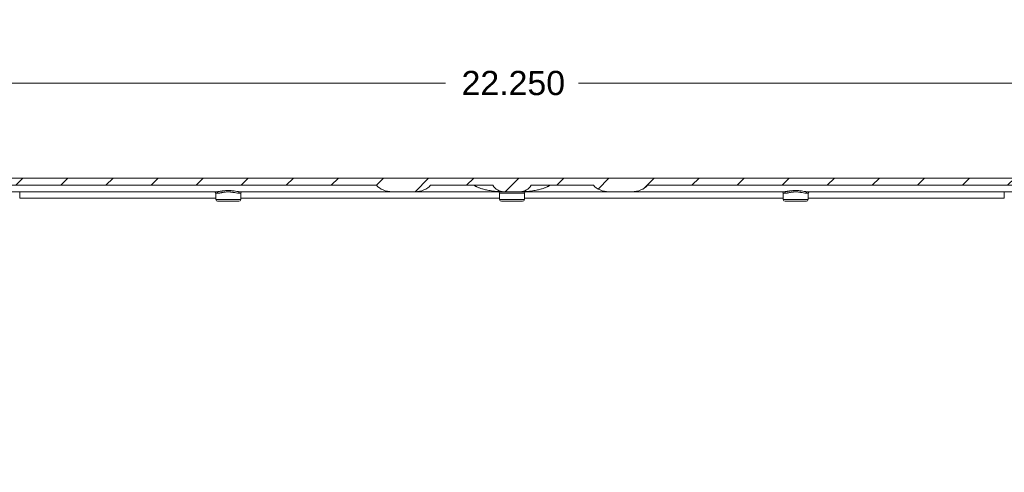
# Model space of a CAD drawing. Header units: inches. Extents: x -374 to 640, y -945 to 1059.
# Tile 107 of 222: x 54 to 73, y 87 to 96. Entities that reach past the tile are written whole.
import ezdxf

# ---------------------------------------------------------------- set-up
doc = ezdxf.new("R2010")
doc.units = ezdxf.units.IN
doc.header["$LTSCALE"] = 5
doc.header["$MEASUREMENT"] = 0
for name, color, linetype, lineweight in [('Dimension (ANSI)', 7, 'Continuous', 9), ('Hatch (ANSI)', 7, 'Continuous', 9), ('Visible (ANSI)', 7, 'Continuous', 18), ('Visible Narrow (ANSI)', 7, 'Continuous', 5)]:
    doc.layers.add(name, color=color, linetype=linetype, lineweight=lineweight)
doc.styles.add('Note Text (ANSI)', font='arial.ttf')
doc.dimstyles.new('.XX', dxfattribs={"dimscale": 5, "dimtxt": 0.095, "dimasz": 0.125, "dimexe": 0.1875, "dimexo": 0.0625, "dimgap": 0.0625, "dimtad": 0, "dimtih": 1, "dimtoh": 1, "dimrnd": 1e-08, "dimzin": 0, "dimdsep": 46, "dimtxsty": 'Note Text (ANSI)', "dimblk": 'Filled-1', "dimcen": 0.09, "dimdle": 0.45, "dimclrd": 256, "dimclre": 256, "dimclrt": 256, "dimadec": 0, "dimazin": 1, "dimtfac": 1.263158, "dimtofl": 0, "dimtmove": 0, "dimatfit": 3, "dimfxl": 1, "dimtolj": 1, "dimtzin": 4, "dimlwd": -1, "dimlwe": -1, "dimarcsym": 0})

# ---------------------------------------------------------------- blocks, each defined once
blk = doc.blocks.new('Filled-1')
at = {"color": 0}
for p, q in [((0, 0), (-1, 0.25)), ((-1, 0.25), (-1, -0.25)), ((-1, 0), (0, 0)), ((-1, -0.25), (0, 0))]:
    blk.add_line(p, q, dxfattribs=at)
at = {"color": 0, "flags": 128}
blk.add_lwpolyline([(-1, -0.25), (0, 0), (-1, 0.25), (-1, -0.25)], dxfattribs=at)
at = {"color": 0}
blk.add_solid([(-1, -0.25), (0, 0), (-1, 0.25), (-1, -0.25)], dxfattribs=at)
blk = doc.blocks.new('*D52')
at = {"layer": 'Defpoints', "color": 0, "transparency": 16777216}
for p in [(74.574, 94.613), (52.324, 93.125), (74.574, 93.125)]:
    blk.add_point(p, dxfattribs=at)
at = {"layer": 'Dimension (ANSI)', "transparency": 16777216}
for p, q in [((52.324, 93.437), (52.324, 95.551)), ((74.574, 93.437), (74.574, 95.551)), ((52.949, 94.613), (62.147, 94.613)), ((73.949, 94.613), (64.751, 94.613))]:
    blk.add_line(p, q, dxfattribs=at)
at = {"layer": 'Dimension (ANSI)', "transparency": 16777216, "xscale": 0.625, "yscale": 0.625, "zscale": 0.625, "rotation": 180}
blk.add_blockref('Filled-1', (52.324, 94.613), dxfattribs=at)
at = {"layer": 'Dimension (ANSI)', "transparency": 16777216, "xscale": 0.625, "yscale": 0.625, "zscale": 0.625}
blk.add_blockref('Filled-1', (74.574, 94.613), dxfattribs=at)
at = {"layer": 'Dimension (ANSI)', "transparency": 16777216, "insert": (62.46, 94.856), "char_height": 0.475, "attachment_point": 1, "style": 'Note Text (ANSI)'}
blk.add_mtext('\\A1;22.250', dxfattribs=at)
blk = doc.blocks.new('*D53')
at = {"layer": 'Defpoints', "color": 0, "transparency": 16777216}
for p in [(75.518, 97.228), (51.38, 92.362), (75.518, 92.362)]:
    blk.add_point(p, dxfattribs=at)
at = {"layer": 'Dimension (ANSI)', "transparency": 16777216}
for p, q in [((51.38, 92.674), (51.38, 98.165)), ((75.518, 92.674), (75.518, 98.165)), ((52.005, 97.228), (59.571, 97.228)), ((74.893, 97.228), (61.805, 97.228))]:
    blk.add_line(p, q, dxfattribs=at)
at = {"layer": 'Dimension (ANSI)', "transparency": 16777216, "xscale": 0.625, "yscale": 0.625, "zscale": 0.625, "rotation": 180}
blk.add_blockref('Filled-1', (51.38, 97.228), dxfattribs=at)
at = {"layer": 'Dimension (ANSI)', "transparency": 16777216, "xscale": 0.625, "yscale": 0.625, "zscale": 0.625}
blk.add_blockref('Filled-1', (75.518, 97.228), dxfattribs=at)
at = {"layer": 'Dimension (ANSI)', "transparency": 16777216, "insert": (59.883, 97.466), "char_height": 0.475, "attachment_point": 1, "style": 'Note Text (ANSI)'}
blk.add_mtext('\\A1;24.14', dxfattribs=at)

msp = doc.modelspace()

# ---------------------------------------------------------------- hatches: boundary and pattern name
at = {"layer": 'Hatch (ANSI)'}
h = msp.add_hatch(dxfattribs=at)
h.set_pattern_fill('ANSI31', color=256, scale=5, style=0)
edge = h.paths.add_edge_path()
edge.add_ellipse((50.78627, 86.70121), major_axis=(-0.05057, 0.04083), ratio=1, start_angle=0, end_angle=39.920715)
edge.add_line((50.72128, 86.70007), (50.72285, 86.61044))
edge.add_line((50.72285, 86.61044), (50.77849, 86.61044))
edge.add_line((50.77849, 86.61044), (50.87292, 86.61044))
edge.add_line((50.87292, 86.61044), (50.92664, 86.61044))
edge.add_ellipse((50.92664, 86.57544), major_axis=(0.035, 0), ratio=1, start_angle=0, end_angle=90, ccw=False)
edge.add_line((50.96164, 86.57544), (50.96164, 86.56981))
edge.add_ellipse((51.08664, 86.56981), major_axis=(0, -0.125), ratio=1, start_angle=270, end_angle=292.5)
edge.add_line((50.97116, 86.52197), (50.9909, 86.4743))
edge.add_ellipse((51.01164, 86.48289), major_axis=(0.00859, -0.02074), ratio=1, start_angle=270, end_angle=404.999998)
edge.add_line((51.03238, 86.4743), (51.05213, 86.52197))
edge.add_ellipse((50.93664, 86.56981), major_axis=(0.04784, 0.11548), ratio=1, start_angle=270, end_angle=292.5)
edge.add_line((51.06164, 86.56981), (51.06164, 86.57544))
edge.add_ellipse((51.09664, 86.57544), major_axis=(0, 0.035), ratio=1, start_angle=0, end_angle=90, ccw=False)
edge.add_line((51.09664, 86.61044), (51.15036, 86.61044))
edge.add_line((51.15036, 86.61044), (51.27639, 86.61044))
edge.add_line((51.27639, 86.61044), (51.3596, 86.61044))
edge.add_line((51.3596, 86.61044), (51.3847, 92.36154))
edge.add_spline(control_points=[(51.3847, 92.36154), (51.38476, 92.37666), (51.38629, 92.39311), (51.39278, 92.42572), (51.39782, 92.44186), (51.40963, 92.47037), (51.41748, 92.48535), (51.43617, 92.51332), (51.44701, 92.52631), (51.46883, 92.54813), (51.48182, 92.55897), (51.50979, 92.57766), (51.52477, 92.58551), (51.55328, 92.59732), (51.56942, 92.60236), (51.60242, 92.60892), (51.61927, 92.61044), (51.6347, 92.61044)], knot_values=[0.00276477, 0.00276477, 0.00276477, 0.00276477, 0.11755108, 0.11755108, 0.23510215, 0.23510215, 0.35265375, 0.35265375, 0.47020536, 0.47020536, 0.5877576, 0.5877576, 0.70530984, 0.70530984, 0.82286261, 0.82286261, 0.94041539, 0.94041539, 0.94041539, 0.94041539], degree=3, periodic=0)
edge.add_line((51.6347, 92.61044), (60.79185, 92.61044))
edge.add_ellipse((61.09803, 92.73544), major_axis=(-0.35355, 0), ratio=0.70710678, start_angle=30, end_angle=90)
edge.add_line((61.09803, 92.48544), (61.54632, 92.48544))
edge.add_ellipse((61.54632, 92.73544), major_axis=(0.35355, 0), ratio=0.70710678, start_angle=270, end_angle=330.000009)
edge.add_line((61.85251, 92.61044), (63.07389, 92.61044))
edge.add_ellipse((63.2904, 92.73544), major_axis=(0.125, -0.21651), ratio=1, start_angle=270, end_angle=330)
edge.add_line((63.2904, 92.48544), (63.60738, 92.48544))
edge.add_ellipse((63.60738, 92.73544), major_axis=(0.25, 0), ratio=1, start_angle=270, end_angle=330.000005)
edge.add_line((63.82389, 92.61044), (65.04528, 92.61044))
edge.add_ellipse((65.35146, 92.73544), major_axis=(-0.35355, 0), ratio=0.70710678, start_angle=30, end_angle=90)
edge.add_line((65.35146, 92.48544), (65.79975, 92.48544))
edge.add_ellipse((65.79975, 92.73544), major_axis=(0.35355, 0), ratio=0.70710678, start_angle=270, end_angle=330.000009)
edge.add_line((66.10594, 92.61044), (75.26308, 92.61044))
edge.add_spline(control_points=[(75.26308, 92.61044), (75.27851, 92.61044), (75.29536, 92.60892), (75.32836, 92.60236), (75.3445, 92.59732), (75.37301, 92.58551), (75.38799, 92.57766), (75.41597, 92.55897), (75.42896, 92.54813), (75.45077, 92.52631), (75.46161, 92.51332), (75.4803, 92.48535), (75.48815, 92.47037), (75.49996, 92.44186), (75.505, 92.42572), (75.51149, 92.39311), (75.51302, 92.37666), (75.51308, 92.36154)], knot_values=[2.82124617, 2.82124617, 2.82124617, 2.82124617, 2.93879894, 2.93879894, 3.05635171, 3.05635171, 3.17390395, 3.17390395, 3.29145619, 3.29145619, 3.4090078, 3.4090078, 3.5265594, 3.5265594, 3.64411048, 3.64411048, 3.75889678, 3.75889678, 3.75889678, 3.75889678], degree=3, periodic=0)
edge.add_line((75.51308, 92.36154), (75.53818, 86.61044))
edge.add_line((75.53818, 86.61044), (75.62139, 86.61044))
edge.add_line((75.62139, 86.61044), (75.74742, 86.61044))
edge.add_line((75.74742, 86.61044), (75.80114, 86.61044))
edge.add_ellipse((75.80114, 86.57544), major_axis=(0.035, 0), ratio=1, start_angle=0, end_angle=90, ccw=False)
edge.add_line((75.83614, 86.57544), (75.83614, 86.56981))
edge.add_ellipse((75.96114, 86.56981), major_axis=(0, -0.125), ratio=1, start_angle=270, end_angle=292.5)
edge.add_line((75.84566, 86.52197), (75.8654, 86.4743))
edge.add_ellipse((75.88614, 86.48289), major_axis=(0.00859, -0.02074), ratio=1, start_angle=270, end_angle=404.999998)
edge.add_line((75.90688, 86.4743), (75.92663, 86.52197))
edge.add_ellipse((75.81114, 86.56981), major_axis=(0.04784, 0.11548), ratio=1, start_angle=270, end_angle=292.5)
edge.add_line((75.93614, 86.56981), (75.93614, 86.57544))
edge.add_ellipse((75.97114, 86.57544), major_axis=(0, 0.035), ratio=1, start_angle=0, end_angle=90, ccw=False)
edge.add_line((75.97114, 86.61044), (76.02486, 86.61044))
edge.add_line((76.02486, 86.61044), (76.1193, 86.61044))
edge.add_line((76.1193, 86.61044), (76.15139, 86.61044))
edge.add_line((76.15139, 86.61044), (76.11284, 87.05111))
edge.add_ellipse((76.04808, 87.04544), major_axis=(-0.00567, 0.06475), ratio=1, start_angle=270, end_angle=355)
edge.add_line((76.04808, 87.11044), (75.94579, 87.11044))
edge.add_ellipse((75.94579, 87.04544), major_axis=(-0.065, 0), ratio=1, start_angle=270, end_angle=359.75)
edge.add_line((75.88079, 87.04573), (75.87978, 86.81516))
edge.add_ellipse((75.81478, 86.81544), major_axis=(-0.00028, -0.065), ratio=1, start_angle=0.25, end_angle=90, ccw=False)
edge.add_line((75.81478, 86.75044), (75.74229, 86.75044))
edge.add_spline(control_points=[(75.74229, 86.75044), (75.73426, 86.75044), (75.72482, 86.75232), (75.71, 86.75846), (75.702, 86.76381), (75.69065, 86.77516), (75.6853, 86.78316), (75.6792, 86.79789), (75.67732, 86.8072), (75.67729, 86.81516)], knot_values=[0.244508, 0.244508, 0.244508, 0.244508, 0.30563544, 0.30563544, 0.3667626, 0.3667626, 0.42788944, 0.42788944, 0.4882971, 0.4882971, 0.4882971, 0.4882971], degree=3, periodic=0)
edge.add_line((75.67729, 86.81516), (75.65308, 92.36215))
edge.add_spline(control_points=[(75.65308, 92.36215), (75.65298, 92.38575), (75.65059, 92.4114), (75.64047, 92.46227), (75.63261, 92.48746), (75.61419, 92.53192), (75.60194, 92.5553), (75.57278, 92.59894), (75.55588, 92.6192), (75.52184, 92.65323), (75.50158, 92.67014), (75.45794, 92.6993), (75.43457, 92.71155), (75.3901, 92.72997), (75.36491, 92.73783), (75.31343, 92.74807), (75.28715, 92.75044), (75.26308, 92.75044)], knot_values=[0.00431304, 0.00431304, 0.00431304, 0.00431304, 0.18337968, 0.18337968, 0.36675935, 0.36675935, 0.55013986, 0.55013986, 0.73352036, 0.73352036, 0.91690186, 0.91690186, 1.10028335, 1.10028335, 1.28366568, 1.28366568, 1.467048, 1.467048, 1.467048, 1.467048], degree=3, periodic=0)
edge.add_line((75.26308, 92.75044), (51.6347, 92.75044))
edge.add_spline(control_points=[(51.6347, 92.75044), (51.61063, 92.75044), (51.58435, 92.74807), (51.53287, 92.73783), (51.50768, 92.72997), (51.46321, 92.71155), (51.43984, 92.6993), (51.3962, 92.67014), (51.37594, 92.65323), (51.34191, 92.6192), (51.325, 92.59894), (51.29584, 92.5553), (51.28359, 92.53192), (51.26517, 92.48746), (51.25731, 92.46227), (51.24719, 92.4114), (51.2448, 92.38575), (51.2447, 92.36215)], knot_values=[4.40114402, 4.40114402, 4.40114402, 4.40114402, 4.58452634, 4.58452634, 4.76790867, 4.76790867, 4.95129017, 4.95129017, 5.13467166, 5.13467166, 5.31805216, 5.31805216, 5.50143267, 5.50143267, 5.68481234, 5.68481234, 5.86387898, 5.86387898, 5.86387898, 5.86387898], degree=3, periodic=0)
edge.add_line((51.2447, 92.36215), (51.22049, 86.81516))
edge.add_spline(control_points=[(51.22049, 86.81516), (51.22046, 86.8072), (51.21858, 86.79789), (51.21248, 86.78316), (51.20713, 86.77516), (51.19578, 86.76381), (51.18778, 86.75846), (51.17296, 86.75232), (51.16352, 86.75044), (51.15549, 86.75044)], knot_values=[0.4897349, 0.4897349, 0.4897349, 0.4897349, 0.55014256, 0.55014256, 0.61126939, 0.61126939, 0.67239656, 0.67239656, 0.733524, 0.733524, 0.733524, 0.733524], degree=3, periodic=0)
edge.add_line((51.15549, 86.75044), (51.083, 86.75044))
edge.add_ellipse((51.083, 86.81544), major_axis=(-0.065, 0), ratio=1, start_angle=0.249999, end_angle=90, ccw=False)
edge.add_line((51.018, 86.81516), (51.01699, 87.04573))
edge.add_ellipse((50.95199, 87.04544), major_axis=(-0.00028, 0.065), ratio=1, start_angle=270, end_angle=359.750003)
edge.add_line((50.95199, 87.11044), (50.8497, 87.11044))
edge.add_ellipse((50.8497, 87.04544), major_axis=(-0.065, 0), ratio=1, start_angle=270, end_angle=354.999997)
edge.add_line((50.78494, 87.05111), (50.76406, 86.81238))
edge.add_ellipse((50.63455, 86.82371), major_axis=(-0.01133, -0.12951), ratio=1, start_angle=56.082184, end_angle=90, ccw=False)

# ---------------------------------------------------------------- linework, layer by layer
at = {"layer": 'Visible (ANSI)'}
for p, q in [((75.26308, 92.75044), (51.6347, 92.75044)), ((51.6347, 92.61044), (60.79185, 92.61044)), ((57.66055, 92.48544), (52.54973, 92.48544)), ((58.11223, 92.48544), (58.11205, 92.48544)), ((61.09803, 92.48544), (58.11223, 92.48545)), ((61.09803, 92.48544), (61.54632, 92.48544)), ((63.2904, 92.48544), (61.54632, 92.48544)), ((61.85251, 92.61044), (63.07389, 92.61044)), ((63.2904, 92.48544), (63.60738, 92.48544)), ((65.35146, 92.48544), (63.60738, 92.48544)), ((63.82389, 92.61044), (65.04528, 92.61044)), ((65.35146, 92.48544), (65.79975, 92.48544)), ((68.78555, 92.48544), (65.79975, 92.48544)), ((66.10594, 92.61044), (75.26308, 92.61044)), ((74.34805, 92.48544), (69.23723, 92.48545)), ((57.64264, 92.33233), (57.64048, 92.45597)), ((58.09515, 92.29794), (57.67763, 92.29794)), ((58.13014, 92.33233), (58.1323, 92.45597)), ((63.20514, 92.33233), (63.20298, 92.45597)), ((63.65765, 92.29794), (63.24013, 92.29794)), ((63.69264, 92.33233), (63.6948, 92.45597)), ((68.76764, 92.33233), (68.76548, 92.45597)), ((69.22015, 92.29794), (68.80263, 92.29794)), ((69.25514, 92.33233), (69.2573, 92.45597))]:
    msp.add_line(p, q, dxfattribs=at)
for centre, radius, start, end in [((57.61049, 92.45544), 0.03, 1, 90), ((58.16229, 92.45544), 0.03, 90, 179), ((63.2904, 92.73544), 0.25, 210, 270), ((63.17299, 92.45544), 0.03, 1, 90), ((63.60738, 92.73544), 0.25, 270, 330.000005), ((63.72479, 92.45544), 0.03, 90, 179), ((68.73549, 92.45544), 0.03, 1, 90), ((69.28729, 92.45544), 0.03, 90, 179), ((57.67763, 92.33294), 0.035, 181, 270), ((58.09515, 92.33294), 0.035, 270, 359), ((63.24013, 92.33294), 0.035, 181, 270), ((63.65765, 92.33294), 0.035, 270, 359), ((68.80263, 92.33294), 0.035, 181, 270), ((69.22015, 92.33294), 0.035, 270, 359)]:
    msp.add_arc(centre, radius, start, end, dxfattribs=at)
for centre, major_axis, start_param, end_param in [((61.09803, 92.73544), (-0.35355, 0), 0.52359878, 1.57079633), ((61.54632, 92.73544), (0.35355, 0), 4.71238898, 5.75958669), ((65.35146, 92.73544), (-0.35355, 0), 0.52359878, 1.57079633), ((65.79975, 92.73544), (0.35355, 0), 4.71238898, 5.75958668)]:
    msp.add_ellipse(centre, major_axis=major_axis, ratio=0.70710678, start_param=start_param, end_param=end_param, dxfattribs=at)
at = {"layer": 'Visible Narrow (ANSI)'}
for p, q in [((57.78441, 92.50133), (57.78438, 92.50133)), ((69.10561, 92.47319), (69.1056, 92.47319)), ((69.1134, 92.50133), (69.11339, 92.50133)), ((69.22155, 92.47853), (69.22154, 92.47853)), ((57.64213, 92.36154), (53.79677, 92.36154)), ((57.64048, 92.45597), (57.68511, 92.45597)), ((57.64264, 92.33233), (58.13014, 92.33233)), ((58.08768, 92.45597), (58.1323, 92.45597)), ((63.20463, 92.36154), (58.13065, 92.36154)), ((63.6948, 92.45597), (63.20298, 92.45597)), ((63.69264, 92.33233), (63.20514, 92.33233)), ((68.76713, 92.36154), (63.69315, 92.36154)), ((68.76548, 92.45597), (68.81011, 92.45597)), ((68.76764, 92.33233), (69.25514, 92.33233)), ((69.21268, 92.45597), (69.2573, 92.45597)), ((73.10101, 92.36154), (69.25565, 92.36154))]:
    msp.add_line(p, q, dxfattribs=at)
for start, end in [(269.3079848, 269.3079849), (269.3364756, 269.3364757), (270.0142531, 270.0142532)]:
    msp.add_arc((132.61238, 552.0832), 507.11098, start, end, dxfattribs=at)
for centre, major_axis, ratio, start_param, end_param in [((53.80153, 92.36044), (0, -0.25), 0.01904215, 4.1887902, 4.70802566), ((57.66055, 92.45544), (0, 0.03), 0.81853739, 4.72984227, 6.28318531), ((58.11223, 92.45545), (0, 0.03), 0.81853606, 0.01042832, 1.55338939), ((68.78555, 92.45544), (0, 0.03), 0.81853739, 4.72984227, 6.28318531), ((69.23723, 92.45545), (0, 0.03), 0.81853606, 0.01042832, 1.55338939), ((73.09625, 92.36044), (0, -0.25), 0.01904215, 1.57515965, 2.0943951)]:
    msp.add_ellipse(centre, major_axis=major_axis, ratio=ratio, start_param=start_param, end_param=end_param, dxfattribs=at)
for points in [[(57.32294, 92.75044), (57.32294, 92.75044), (57.32295, 92.75045), (57.32296, 92.75045)], [(57.57483, 92.75045), (57.57485, 92.75045), (57.57488, 92.75045), (57.57491, 92.75044)], [(63.32294, 92.75044), (63.32294, 92.75044), (63.32295, 92.75045), (63.32296, 92.75045)], [(69.32294, 92.75044), (69.32294, 92.75044), (69.32295, 92.75045), (69.32296, 92.75045)], [(69.57483, 92.75045), (69.57485, 92.75045), (69.57488, 92.75045), (69.57491, 92.75044)]]:
    msp.add_open_spline(points, degree=3, dxfattribs=at)
for points, knots in [([(58.11223, 92.48545), (58.11189, 92.48545), (58.11155, 92.48545), (58.11121, 92.48545), (58.09599, 92.48554), (58.07896, 92.48772), (58.06076, 92.4904), (58.05851, 92.49073), (58.05625, 92.49107), (58.05397, 92.49141), (58.03736, 92.49394), (58.01994, 92.49681), (58.0027, 92.49933), (57.99844, 92.49995), (57.9942, 92.50055), (57.98997, 92.50112), (57.97469, 92.50319), (57.95961, 92.5049), (57.94482, 92.50614), (57.9389, 92.50664), (57.93303, 92.50707), (57.92722, 92.50742), (57.91449, 92.50819), (57.90205, 92.50858), (57.89004, 92.50865), (57.88285, 92.5087), (57.87581, 92.50862), (57.86893, 92.50844), (57.85907, 92.50819), (57.84955, 92.50771), (57.84038, 92.50709), (57.83249, 92.50656), (57.82487, 92.50591), (57.81752, 92.50519), (57.81037, 92.50449), (57.80349, 92.50372), (57.79684, 92.50292), (57.78871, 92.50193), (57.78094, 92.50088), (57.77354, 92.49982), (57.76867, 92.49913), (57.76396, 92.49843), (57.7594, 92.49774), (57.75134, 92.49652), (57.74375, 92.49532), (57.73657, 92.49419), (57.73349, 92.4937), (57.73049, 92.49323), (57.72756, 92.49277), (57.71981, 92.49156), (57.71258, 92.49045), (57.70583, 92.4895), (57.70411, 92.48926), (57.70241, 92.48902), (57.70075, 92.4888), (57.69347, 92.48782), (57.68678, 92.48703), (57.68068, 92.48648), (57.67995, 92.48641), (57.67923, 92.48635), (57.67851, 92.48629), (57.67184, 92.48572), (57.66589, 92.48544), (57.66055, 92.48544)], [0.000000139, 0.000000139, 0.000000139, 0.000000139, 0.001984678, 0.001984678, 0.001984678, 0.090909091, 0.090909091, 0.090909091, 0.101876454, 0.101876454, 0.101876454, 0.181818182, 0.181818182, 0.181818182, 0.201543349, 0.201543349, 0.201543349, 0.272727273, 0.272727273, 0.272727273, 0.301214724, 0.301214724, 0.301214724, 0.363636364, 0.363636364, 0.363636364, 0.400985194, 0.400985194, 0.400985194, 0.454545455, 0.454545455, 0.454545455, 0.500652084, 0.500652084, 0.500652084, 0.545454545, 0.545454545, 0.545454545, 0.600325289, 0.600325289, 0.600325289, 0.636363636, 0.636363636, 0.636363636, 0.699967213, 0.699967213, 0.699967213, 0.727272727, 0.727272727, 0.727272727, 0.799657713, 0.799657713, 0.799657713, 0.818181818, 0.818181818, 0.818181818, 0.899340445, 0.899340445, 0.899340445, 0.909090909, 0.909090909, 0.909090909, 1, 1, 1, 1]), ([(58.08767, 92.45597), (58.08737, 92.45597), (58.08707, 92.45597), (58.08677, 92.45597), (58.07344, 92.45605), (58.05811, 92.45848), (58.04185, 92.4615), (58.03984, 92.46188), (58.03781, 92.46226), (58.03577, 92.46265), (58.02095, 92.4655), (58.00547, 92.4687), (57.9901, 92.47151), (57.9863, 92.4722), (57.9825, 92.47287), (57.97871, 92.47352), (57.96511, 92.47583), (57.95166, 92.47775), (57.93848, 92.47915), (57.9332, 92.47971), (57.92797, 92.48019), (57.92279, 92.48058), (57.91143, 92.48144), (57.90034, 92.48189), (57.88962, 92.48197), (57.88322, 92.48201), (57.87695, 92.48193), (57.87082, 92.48173), (57.86202, 92.48144), (57.85353, 92.4809), (57.84535, 92.48021), (57.83833, 92.47961), (57.83154, 92.47889), (57.825, 92.47809), (57.81862, 92.4773), (57.81247, 92.47644), (57.80654, 92.47553), (57.7993, 92.47442), (57.79239, 92.47325), (57.78579, 92.47207), (57.78145, 92.47129), (57.77725, 92.47051), (57.77318, 92.46973), (57.766, 92.46837), (57.75924, 92.46702), (57.75285, 92.46576), (57.7501, 92.46521), (57.74742, 92.46468), (57.74481, 92.46417), (57.7379, 92.46281), (57.73146, 92.46158), (57.72546, 92.46051), (57.72392, 92.46024), (57.7224, 92.45997), (57.72092, 92.45972), (57.71443, 92.45862), (57.70848, 92.45775), (57.70305, 92.45712), (57.70239, 92.45705), (57.70175, 92.45698), (57.70111, 92.45691), (57.69516, 92.45628), (57.68985, 92.45597), (57.68511, 92.45597)], [0.000000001, 0.000000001, 0.000000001, 0.000000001, 0.00202197, 0.00202197, 0.00202197, 0.090909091, 0.090909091, 0.090909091, 0.101919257, 0.101919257, 0.101919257, 0.181818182, 0.181818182, 0.181818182, 0.201612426, 0.201612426, 0.201612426, 0.272727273, 0.272727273, 0.272727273, 0.301206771, 0.301206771, 0.301206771, 0.363636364, 0.363636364, 0.363636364, 0.400944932, 0.400944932, 0.400944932, 0.454545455, 0.454545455, 0.454545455, 0.500594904, 0.500594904, 0.500594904, 0.545454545, 0.545454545, 0.545454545, 0.600273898, 0.600273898, 0.600273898, 0.636363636, 0.636363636, 0.636363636, 0.699927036, 0.699927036, 0.699927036, 0.727272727, 0.727272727, 0.727272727, 0.799628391, 0.799628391, 0.799628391, 0.818181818, 0.818181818, 0.818181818, 0.899333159, 0.899333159, 0.899333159, 0.909090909, 0.909090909, 0.909090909, 1, 1, 1, 1]), ([(62.70429, 92.61044), (62.71018, 92.60667), (62.71624, 92.60303), (62.72239, 92.59952), (62.72853, 92.59602), (62.73478, 92.59265), (62.7413, 92.5893), (62.74782, 92.58596), (62.75462, 92.58264), (62.76184, 92.57931), (62.76906, 92.57598), (62.77669, 92.57262), (62.78484, 92.56924), (62.79299, 92.56586), (62.80166, 92.56244), (62.81085, 92.55904), (62.82003, 92.55563), (62.82974, 92.55223), (62.83999, 92.54885), (62.85023, 92.54548), (62.86102, 92.54213), (62.87243, 92.53882), (62.88385, 92.53551), (62.89589, 92.53223), (62.90867, 92.52901), (62.92145, 92.52578), (62.93497, 92.52261), (62.94939, 92.5195), (62.96381, 92.51639), (62.97913, 92.51335), (62.99547, 92.51043), (63.0118, 92.50751), (63.02915, 92.50471), (63.04744, 92.50211), (63.06574, 92.49951), (63.08497, 92.49712), (63.10434, 92.49508), (63.12371, 92.49303), (63.14324, 92.49131), (63.16307, 92.48991), (63.1829, 92.48851), (63.20304, 92.48741), (63.22419, 92.48664), (63.24534, 92.48588), (63.26748, 92.48544), (63.2904, 92.48544)], [0, 0, 0, 0, 0.06666667, 0.06666667, 0.06666667, 0.13333333, 0.13333333, 0.13333333, 0.2, 0.2, 0.2, 0.26666667, 0.26666667, 0.26666667, 0.33333333, 0.33333333, 0.33333333, 0.4, 0.4, 0.4, 0.46666667, 0.46666667, 0.46666667, 0.53333333, 0.53333333, 0.53333333, 0.6, 0.6, 0.6, 0.66666667, 0.66666667, 0.66666667, 0.73333333, 0.73333333, 0.73333333, 0.8, 0.8, 0.8, 0.86666667, 0.86666667, 0.86666667, 0.93333333, 0.93333333, 0.93333333, 1, 1, 1, 1]), ([(64.19349, 92.61044), (64.1876, 92.60668), (64.18154, 92.60303), (64.1754, 92.59952), (64.16925, 92.59602), (64.163, 92.59264), (64.15648, 92.5893), (64.14996, 92.58596), (64.14316, 92.58264), (64.13594, 92.57931), (64.12872, 92.57598), (64.12109, 92.57262), (64.11294, 92.56924), (64.10479, 92.56586), (64.09612, 92.56244), (64.08693, 92.55904), (64.07775, 92.55563), (64.06804, 92.55223), (64.05779, 92.54885), (64.04755, 92.54548), (64.03676, 92.54213), (64.02535, 92.53882), (64.01393, 92.53551), (64.00189, 92.53223), (63.98911, 92.52901), (63.97633, 92.52578), (63.96282, 92.52261), (63.9484, 92.5195), (63.93398, 92.51639), (63.91865, 92.51335), (63.90232, 92.51043), (63.88598, 92.50751), (63.86863, 92.50471), (63.85034, 92.50211), (63.83204, 92.49951), (63.81281, 92.49712), (63.79344, 92.49508), (63.77407, 92.49303), (63.75455, 92.49131), (63.73471, 92.48991), (63.71488, 92.48851), (63.69474, 92.48741), (63.67359, 92.48664), (63.65244, 92.48588), (63.6303, 92.48544), (63.60738, 92.48544)], [0, 0, 0, 0, 0.06666667, 0.06666667, 0.06666667, 0.13333333, 0.13333333, 0.13333333, 0.2, 0.2, 0.2, 0.26666667, 0.26666667, 0.26666667, 0.33333333, 0.33333333, 0.33333333, 0.4, 0.4, 0.4, 0.46666667, 0.46666667, 0.46666667, 0.53333333, 0.53333333, 0.53333333, 0.6, 0.6, 0.6, 0.66666667, 0.66666667, 0.66666667, 0.73333333, 0.73333333, 0.73333333, 0.8, 0.8, 0.8, 0.86666667, 0.86666667, 0.86666667, 0.93333333, 0.93333333, 0.93333333, 1, 1, 1, 1]), ([(69.23723, 92.48545), (69.23689, 92.48545), (69.23655, 92.48545), (69.23621, 92.48545), (69.22099, 92.48554), (69.20396, 92.48772), (69.18576, 92.4904), (69.18351, 92.49073), (69.18125, 92.49107), (69.17897, 92.49141), (69.16236, 92.49394), (69.14494, 92.49681), (69.1277, 92.49933), (69.12344, 92.49995), (69.1192, 92.50055), (69.11497, 92.50112), (69.09969, 92.50319), (69.08461, 92.5049), (69.06982, 92.50614), (69.0639, 92.50664), (69.05803, 92.50707), (69.05222, 92.50742), (69.03949, 92.50819), (69.02705, 92.50858), (69.01504, 92.50865), (69.00785, 92.5087), (69.00081, 92.50862), (68.99393, 92.50844), (68.98407, 92.50819), (68.97455, 92.50771), (68.96538, 92.50709), (68.95749, 92.50656), (68.94987, 92.50591), (68.94252, 92.50519), (68.93537, 92.50449), (68.92849, 92.50372), (68.92184, 92.50292), (68.91371, 92.50193), (68.90594, 92.50088), (68.89854, 92.49982), (68.89367, 92.49913), (68.88896, 92.49843), (68.8844, 92.49774), (68.87634, 92.49652), (68.86875, 92.49532), (68.86157, 92.49419), (68.85849, 92.4937), (68.85549, 92.49323), (68.85256, 92.49277), (68.84481, 92.49156), (68.83758, 92.49045), (68.83083, 92.4895), (68.82911, 92.48926), (68.82741, 92.48902), (68.82575, 92.4888), (68.81847, 92.48782), (68.81178, 92.48703), (68.80568, 92.48648), (68.80495, 92.48641), (68.80423, 92.48635), (68.80351, 92.48629), (68.79684, 92.48572), (68.79089, 92.48544), (68.78555, 92.48544)], [0.000000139, 0.000000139, 0.000000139, 0.000000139, 0.001984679, 0.001984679, 0.001984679, 0.090909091, 0.090909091, 0.090909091, 0.101876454, 0.101876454, 0.101876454, 0.181818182, 0.181818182, 0.181818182, 0.201543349, 0.201543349, 0.201543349, 0.272727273, 0.272727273, 0.272727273, 0.301214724, 0.301214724, 0.301214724, 0.363636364, 0.363636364, 0.363636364, 0.400985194, 0.400985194, 0.400985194, 0.454545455, 0.454545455, 0.454545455, 0.500652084, 0.500652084, 0.500652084, 0.545454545, 0.545454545, 0.545454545, 0.600325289, 0.600325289, 0.600325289, 0.636363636, 0.636363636, 0.636363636, 0.699967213, 0.699967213, 0.699967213, 0.727272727, 0.727272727, 0.727272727, 0.799657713, 0.799657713, 0.799657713, 0.818181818, 0.818181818, 0.818181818, 0.899340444, 0.899340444, 0.899340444, 0.909090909, 0.909090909, 0.909090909, 1, 1, 1, 1]), ([(69.21267, 92.45597), (69.21237, 92.45597), (69.21207, 92.45597), (69.21177, 92.45597), (69.19844, 92.45605), (69.18311, 92.45848), (69.16685, 92.4615), (69.16484, 92.46188), (69.16281, 92.46226), (69.16077, 92.46265), (69.14595, 92.4655), (69.13047, 92.4687), (69.1151, 92.47151), (69.1113, 92.4722), (69.1075, 92.47287), (69.10371, 92.47352), (69.09011, 92.47583), (69.07666, 92.47775), (69.06348, 92.47915), (69.0582, 92.47971), (69.05297, 92.48019), (69.04779, 92.48058), (69.03643, 92.48144), (69.02534, 92.48189), (69.01462, 92.48197), (69.00822, 92.48201), (69.00195, 92.48193), (68.99582, 92.48173), (68.98702, 92.48144), (68.97853, 92.4809), (68.97035, 92.48021), (68.96333, 92.47961), (68.95654, 92.47889), (68.95, 92.47809), (68.94362, 92.4773), (68.93747, 92.47644), (68.93154, 92.47553), (68.9243, 92.47442), (68.91739, 92.47325), (68.91079, 92.47207), (68.90645, 92.47129), (68.90225, 92.47051), (68.89818, 92.46973), (68.891, 92.46837), (68.88424, 92.46702), (68.87785, 92.46576), (68.8751, 92.46521), (68.87242, 92.46468), (68.86981, 92.46417), (68.8629, 92.46281), (68.85646, 92.46158), (68.85046, 92.46051), (68.84892, 92.46024), (68.8474, 92.45997), (68.84592, 92.45972), (68.83943, 92.45862), (68.83348, 92.45775), (68.82805, 92.45712), (68.82739, 92.45705), (68.82675, 92.45698), (68.82611, 92.45691), (68.82016, 92.45628), (68.81485, 92.45597), (68.81011, 92.45597)], [0.000000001, 0.000000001, 0.000000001, 0.000000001, 0.00202197, 0.00202197, 0.00202197, 0.090909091, 0.090909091, 0.090909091, 0.101919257, 0.101919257, 0.101919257, 0.181818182, 0.181818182, 0.181818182, 0.201612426, 0.201612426, 0.201612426, 0.272727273, 0.272727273, 0.272727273, 0.301206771, 0.301206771, 0.301206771, 0.363636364, 0.363636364, 0.363636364, 0.400944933, 0.400944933, 0.400944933, 0.454545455, 0.454545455, 0.454545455, 0.500594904, 0.500594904, 0.500594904, 0.545454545, 0.545454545, 0.545454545, 0.600273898, 0.600273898, 0.600273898, 0.636363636, 0.636363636, 0.636363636, 0.699927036, 0.699927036, 0.699927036, 0.727272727, 0.727272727, 0.727272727, 0.799628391, 0.799628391, 0.799628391, 0.818181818, 0.818181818, 0.818181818, 0.899333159, 0.899333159, 0.899333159, 0.909090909, 0.909090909, 0.909090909, 1, 1, 1, 1])]:
    msp.add_open_spline(points, degree=3, knots=knots, dxfattribs=at)

# ---------------------------------------------------------------- dimensions: what is measured, and where the dimension line sits
at = {"layer": 'Dimension (ANSI)'}
for base, p1, p2, override, picture, middle in [((75.51755, 97.228), (51.38023, 92.36154), (75.51755, 92.36154), {"dimgap": 0.0625, "dimtih": 0, "dimtoh": 0, "dimdec": 2, "dimtol": 0, "dimlim": 0, "dimtp": 0, "dimtm": 0, "dimtdec": 2, "dimatfit": 1}, '*D53', (60.68775, 97.228)), ((74.57389, 94.61301), (52.32389, 93.12484), (74.57389, 93.12483), {"dimgap": 0.0625, "dimtih": 0, "dimtoh": 0, "dimdec": 3, "dimtol": 0, "dimlim": 0, "dimtp": 0, "dimtm": 0, "dimtdec": 3, "dimatfit": 1}, '*D52', (63.44889, 94.61301))]:
    dim = msp.add_linear_dim(base=base, p1=p1, p2=p2, angle=180, dimstyle='.XX', override=override, dxfattribs=at)
    dim.commit()
    dim.dimension.update_dxf_attribs({"geometry": picture, "text_midpoint": middle, "dimtype": 160})

doc.saveas('drawing.dxf')
